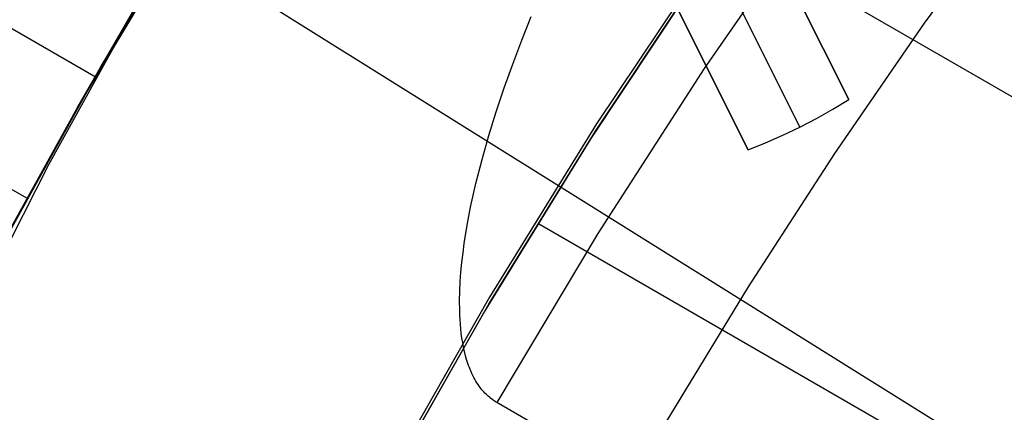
# Model space of a CAD drawing. Header units: millimetres. Extents: x 6049 to 7254, y -11340 to -10297.
# Tile 84 of 237: x 6602.68 to 6611.43, y -10654.5 to -10651.01. Entities that reach past the tile are written whole.
import ezdxf

# ---------------------------------------------------------------- set-up
doc = ezdxf.new("R2010")
doc.units = ezdxf.units.MM
doc.layers.add('color', color=7, linetype='Continuous')
doc.layers.add('luz', color=7, linetype='Continuous')

msp = doc.modelspace()

# ---------------------------------------------------------------- linework, layer by layer
at = {"color": 8, "true_color": 0x7f7f7f}
for p, q in [((6595.8201, -10647.1708, 63.3307), (6603.3582, -10651.5229, 63.3307)), ((6595.2015, -10648.2423, 68.6897), (6602.7396, -10652.5944, 68.6897)), ((6607.8731, -10649.606, 63.1709), (6627.9349, -10661.1887, 63.1709)), ((6603.4047, -10651.4259, 67.0432), (6604.3322, -10649.8829, 67.4588)), ((6611.5455, -10649.9059, 103.0637), (6610.7148, -10651.042, 103.0637)), ((6611.5455, -10649.9059, 103.0637), (6610.7148, -10651.042, 103.0637)), ((6609.7558, -10650.0089, 62.1), (6608.7603, -10651.4439, 62.1)), ((6609.7558, -10650.0089, 62.1), (6608.7603, -10651.4439, 62.1)), ((6603.1903, -10651.7974, 68.9011), (6604.1177, -10650.2544, 69.3167)), ((6608.809, -10650.4311, 70.836), (6607.8043, -10651.937, 70.4189)), ((6608.809, -10650.4311, 70.836), (6607.8043, -10651.937, 70.4189)), ((6607.7937, -10652.0023, 88.1), (6608.7895, -10650.505, 88.1)), ((6607.7937, -10652.0023, 88.1), (6608.7895, -10650.505, 88.1)), ((6608.7457, -10650.5686, 77.6), (6607.7527, -10652.0664, 77.6)), ((6603.8089, -10650.7259, 63.5421), (6602.9364, -10652.3006, 63.1265)), ((6603.1903, -10651.7974, 68.9011), (6603.8089, -10650.7259, 63.5421)), ((6607.1391, -10651.194, 62.7687), (6607.2237, -10650.9826, 62.8207)), ((6607.1391, -10651.194, 62.7687), (6607.2237, -10650.9826, 62.8207)), ((6610.7148, -10651.042, 103.0637), (6609.9167, -10652.2015, 103.0637)), ((6610.7148, -10651.042, 103.0637), (6609.9167, -10652.2015, 103.0637)), ((6607.0588, -10651.4057, 62.7171), (6607.1391, -10651.194, 62.7687)), ((6607.0588, -10651.4057, 62.7171), (6607.1391, -10651.194, 62.7687)), ((6606.9831, -10651.6175, 62.666), (6607.0588, -10651.4057, 62.7171)), ((6606.9831, -10651.6175, 62.666), (6607.0588, -10651.4057, 62.7171)), ((6602.5322, -10653.0006, 66.6277), (6603.4047, -10651.4259, 67.0432)), ((6608.7603, -10651.4439, 62.1), (6607.8138, -10652.9117, 62.1)), ((6608.7603, -10651.4439, 62.1), (6607.8138, -10652.9117, 62.1)), ((6606.9123, -10651.8295, 62.6155), (6606.9831, -10651.6175, 62.666)), ((6606.9123, -10651.8295, 62.6155), (6606.9831, -10651.6175, 62.666)), ((6602.3177, -10653.3721, 68.4856), (6603.1903, -10651.7974, 68.9011)), ((6606.8467, -10652.0415, 62.5655), (6606.9123, -10651.8295, 62.6155)), ((6606.8467, -10652.0415, 62.5655), (6606.9123, -10651.8295, 62.6155)), ((6607.8043, -10651.937, 70.4189), (6606.8533, -10653.4772, 70.0012)), ((6607.8043, -10651.937, 70.4189), (6606.8533, -10653.4772, 70.0012)), ((6606.8501, -10653.5332, 88.1), (6607.7937, -10652.0023, 88.1)), ((6606.8501, -10653.5332, 88.1), (6607.7937, -10652.0023, 88.1)), ((6606.7866, -10652.2536, 62.5162), (6606.8467, -10652.0415, 62.5655)), ((6606.7866, -10652.2536, 62.5162), (6606.8467, -10652.0415, 62.5655)), ((6607.7527, -10652.0664, 77.6), (6606.812, -10653.5975, 77.6)), ((6609.9167, -10652.2015, 103.0637), (6609.1515, -10653.3832, 103.0637)), ((6609.9167, -10652.2015, 103.0637), (6609.1515, -10653.3832, 103.0637)), ((6606.7327, -10652.4657, 62.4675), (6606.7866, -10652.2536, 62.5162)), ((6606.7327, -10652.4657, 62.4675), (6606.7866, -10652.2536, 62.5162)), ((6602.9364, -10652.3006, 63.1265), (6602.1199, -10653.9052, 62.7115)), ((6606.6856, -10652.6781, 62.4196), (6606.7327, -10652.4657, 62.4675)), ((6606.6856, -10652.6781, 62.4196), (6606.7327, -10652.4657, 62.4675)), ((6606.6554, -10652.8358, 62.3846), (6606.6856, -10652.6781, 62.4196)), ((6606.6554, -10652.8358, 62.3846), (6606.6856, -10652.6781, 62.4196)), ((6607.2817, -10652.8183, 70.1824), (6626.3961, -10663.854, 70.1824)), ((6606.6289, -10652.9998, 62.3488), (6606.6554, -10652.8358, 62.3846)), ((6606.6289, -10652.9998, 62.3488), (6606.6554, -10652.8358, 62.3846)), ((6607.8138, -10652.9117, 62.1), (6606.9175, -10654.4107, 62.1)), ((6607.8138, -10652.9117, 62.1), (6606.9175, -10654.4107, 62.1)), ((6606.6176, -10653.0835, 62.3307), (6606.6289, -10652.9998, 62.3488)), ((6606.6176, -10653.0835, 62.3307), (6606.6289, -10652.9998, 62.3488)), ((6606.5996, -10653.2528, 62.2948), (6606.6077, -10653.1679, 62.3127)), ((6606.5996, -10653.2528, 62.2948), (6606.6077, -10653.1679, 62.3127)), ((6606.6077, -10653.1679, 62.3127), (6606.6176, -10653.0835, 62.3307)), ((6606.6077, -10653.1679, 62.3127), (6606.6176, -10653.0835, 62.3307)), ((6606.5933, -10653.3379, 62.2771), (6606.5996, -10653.2528, 62.2948)), ((6606.5933, -10653.3379, 62.2771), (6606.5996, -10653.2528, 62.2948)), ((6606.5892, -10653.423, 62.2596), (6606.5933, -10653.3379, 62.2771)), ((6606.5892, -10653.423, 62.2596), (6606.5933, -10653.3379, 62.2771)), ((6606.5873, -10653.5078, 62.2424), (6606.5892, -10653.423, 62.2596)), ((6606.5873, -10653.5078, 62.2424), (6606.5892, -10653.423, 62.2596)), ((6609.1515, -10653.3832, 103.0637), (6608.4198, -10654.5862, 103.0637)), ((6609.1515, -10653.3832, 103.0637), (6608.4198, -10654.5862, 103.0637)), ((6606.8533, -10653.4772, 70.0012), (6605.9571, -10655.0498, 69.5833)), ((6606.8533, -10653.4772, 70.0012), (6605.9571, -10655.0498, 69.5833)), ((6606.5881, -10653.5921, 62.2256), (6606.5873, -10653.5078, 62.2424)), ((6606.5881, -10653.5921, 62.2256), (6606.5873, -10653.5078, 62.2424)), ((6606.812, -10653.5975, 77.6), (6605.9247, -10655.1602, 77.6)), ((6605.96, -10655.0956, 88.1), (6606.8501, -10653.5332, 88.1)), ((6605.96, -10655.0956, 88.1), (6606.8501, -10653.5332, 88.1)), ((6606.5894, -10653.6339, 62.2174), (6606.5881, -10653.5921, 62.2256)), ((6606.5894, -10653.6339, 62.2174), (6606.5881, -10653.5921, 62.2256)), ((6606.5916, -10653.6755, 62.2094), (6606.5894, -10653.6339, 62.2174)), ((6606.5916, -10653.6755, 62.2094), (6606.5894, -10653.6339, 62.2174)), ((6606.5945, -10653.7168, 62.2014), (6606.5916, -10653.6755, 62.2094)), ((6606.5945, -10653.7168, 62.2014), (6606.5916, -10653.6755, 62.2094)), ((6606.5982, -10653.7579, 62.1937), (6606.5945, -10653.7168, 62.2014)), ((6606.5982, -10653.7579, 62.1937), (6606.5945, -10653.7168, 62.2014)), ((6606.6027, -10653.7986, 62.186), (6606.5982, -10653.7579, 62.1937)), ((6606.6027, -10653.7986, 62.186), (6606.5982, -10653.7579, 62.1937)), ((6606.6082, -10653.839, 62.1786), (6606.6027, -10653.7986, 62.186)), ((6606.6082, -10653.839, 62.1786), (6606.6027, -10653.7986, 62.186)), ((6606.6146, -10653.8789, 62.1714), (6606.6082, -10653.839, 62.1786)), ((6606.6146, -10653.8789, 62.1714), (6606.6082, -10653.839, 62.1786)), ((6606.6221, -10653.9185, 62.1643), (6606.6146, -10653.8789, 62.1714)), ((6606.6221, -10653.9185, 62.1643), (6606.6146, -10653.8789, 62.1714)), ((6606.6306, -10653.9576, 62.1575), (6606.6221, -10653.9185, 62.1643)), ((6606.6306, -10653.9576, 62.1575), (6606.6221, -10653.9185, 62.1643)), ((6606.6403, -10653.9962, 62.1509), (6606.6306, -10653.9576, 62.1575)), ((6606.6403, -10653.9962, 62.1509), (6606.6306, -10653.9576, 62.1575)), ((6606.6501, -10654.0306, 62.1451), (6606.6403, -10653.9962, 62.1509)), ((6606.6501, -10654.0306, 62.1451), (6606.6403, -10653.9962, 62.1509)), ((6606.6614, -10654.0659, 62.1394), (6606.6501, -10654.0306, 62.1451)), ((6606.6614, -10654.0659, 62.1394), (6606.6501, -10654.0306, 62.1451)), ((6606.6677, -10654.0837, 62.1365), (6606.6614, -10654.0659, 62.1394)), ((6606.6677, -10654.0837, 62.1365), (6606.6614, -10654.0659, 62.1394)), ((6606.6743, -10654.1015, 62.1337), (6606.6677, -10654.0837, 62.1365)), ((6606.6743, -10654.1015, 62.1337), (6606.6677, -10654.0837, 62.1365)), ((6606.6814, -10654.1193, 62.131), (6606.6743, -10654.1015, 62.1337)), ((6606.6814, -10654.1193, 62.131), (6606.6743, -10654.1015, 62.1337)), ((6606.6888, -10654.1369, 62.1283), (6606.6814, -10654.1193, 62.131)), ((6606.6888, -10654.1369, 62.1283), (6606.6814, -10654.1193, 62.131)), ((6606.6967, -10654.1544, 62.1258), (6606.6888, -10654.1369, 62.1283)), ((6606.6967, -10654.1544, 62.1258), (6606.6888, -10654.1369, 62.1283)), ((6606.705, -10654.1716, 62.1233), (6606.6967, -10654.1544, 62.1258)), ((6606.705, -10654.1716, 62.1233), (6606.6967, -10654.1544, 62.1258)), ((6606.7136, -10654.1886, 62.1209), (6606.705, -10654.1716, 62.1233)), ((6606.7136, -10654.1886, 62.1209), (6606.705, -10654.1716, 62.1233)), ((6606.7226, -10654.2051, 62.1186), (6606.7136, -10654.1886, 62.1209)), ((6606.7226, -10654.2051, 62.1186), (6606.7136, -10654.1886, 62.1209)), ((6606.7319, -10654.2213, 62.1164), (6606.7226, -10654.2051, 62.1186)), ((6606.7319, -10654.2213, 62.1164), (6606.7226, -10654.2051, 62.1186)), ((6606.7416, -10654.237, 62.1144), (6606.7319, -10654.2213, 62.1164)), ((6606.7416, -10654.237, 62.1144), (6606.7319, -10654.2213, 62.1164)), ((6606.7515, -10654.2523, 62.1125), (6606.7416, -10654.237, 62.1144)), ((6606.7515, -10654.2523, 62.1125), (6606.7416, -10654.237, 62.1144)), ((6606.7617, -10654.2669, 62.1108), (6606.7515, -10654.2523, 62.1125)), ((6606.7617, -10654.2669, 62.1108), (6606.7515, -10654.2523, 62.1125)), ((6606.7692, -10654.2771, 62.1096), (6606.7617, -10654.2669, 62.1108)), ((6606.7692, -10654.2771, 62.1096), (6606.7617, -10654.2669, 62.1108)), ((6606.7771, -10654.2874, 62.1084), (6606.7692, -10654.2771, 62.1096)), ((6606.7771, -10654.2874, 62.1084), (6606.7692, -10654.2771, 62.1096)), ((6606.7854, -10654.2977, 62.1073), (6606.7771, -10654.2874, 62.1084)), ((6606.7854, -10654.2977, 62.1073), (6606.7771, -10654.2874, 62.1084)), ((6606.7941, -10654.3079, 62.1063), (6606.7854, -10654.2977, 62.1073)), ((6606.7941, -10654.3079, 62.1063), (6606.7854, -10654.2977, 62.1073)), ((6606.803, -10654.318, 62.1053), (6606.7941, -10654.3079, 62.1063)), ((6606.803, -10654.318, 62.1053), (6606.7941, -10654.3079, 62.1063)), ((6606.8123, -10654.3279, 62.1044), (6606.803, -10654.318, 62.1053)), ((6606.8123, -10654.3279, 62.1044), (6606.803, -10654.318, 62.1053)), ((6606.8219, -10654.3376, 62.1036), (6606.8123, -10654.3279, 62.1044)), ((6606.8219, -10654.3376, 62.1036), (6606.8123, -10654.3279, 62.1044)), ((6606.8318, -10654.3471, 62.1028), (6606.8219, -10654.3376, 62.1036)), ((6606.8318, -10654.3471, 62.1028), (6606.8219, -10654.3376, 62.1036)), ((6606.842, -10654.3563, 62.1022), (6606.8318, -10654.3471, 62.1028)), ((6606.842, -10654.3563, 62.1022), (6606.8318, -10654.3471, 62.1028)), ((6606.8524, -10654.3652, 62.1016), (6606.842, -10654.3563, 62.1022)), ((6606.8524, -10654.3652, 62.1016), (6606.842, -10654.3563, 62.1022)), ((6606.863, -10654.3738, 62.1011), (6606.8524, -10654.3652, 62.1016)), ((6606.863, -10654.3738, 62.1011), (6606.8524, -10654.3652, 62.1016)), ((6606.8738, -10654.3819, 62.1007), (6606.863, -10654.3738, 62.1011)), ((6606.8738, -10654.3819, 62.1007), (6606.863, -10654.3738, 62.1011)), ((6606.8846, -10654.3897, 62.1004), (6606.8738, -10654.3819, 62.1007)), ((6606.8846, -10654.3897, 62.1004), (6606.8738, -10654.3819, 62.1007)), ((6606.8956, -10654.3971, 62.1002), (6606.8846, -10654.3897, 62.1004)), ((6606.8956, -10654.3971, 62.1002), (6606.8846, -10654.3897, 62.1004)), ((6606.9065, -10654.4041, 62.1), (6606.8956, -10654.3971, 62.1002)), ((6606.9065, -10654.4041, 62.1), (6606.8956, -10654.3971, 62.1002)), ((6606.9175, -10654.4107, 62.1), (6606.9065, -10654.4041, 62.1)), ((6606.9175, -10654.4107, 62.1), (6606.9065, -10654.4041, 62.1)), ((6610.8634, -10656.6888, 62.1), (6606.9175, -10654.4107, 62.1)), ((6610.8634, -10656.6888, 62.1), (6606.9175, -10654.4107, 62.1))]:
    msp.add_line(p, q, dxfattribs=at)
at = {"layer": 'color', "color": 254, "true_color": 0xcad1ee}
for p, q in [((6610.0439, -10651.7196, 28.2), (6608.9124, -10649.4618, 28.2)), ((6610.0439, -10651.7196, 28.2), (6608.9124, -10649.4618, 28.2)), ((6608.9124, -10649.4618, 22.3699), (6610.0439, -10651.7196, 26.7)), ((6608.9124, -10649.4618, 22.3699), (6610.0439, -10651.7196, 26.7)), ((6608.488, -10649.731, 22.3699), (6609.6081, -10651.966, 26.7)), ((6608.0184, -10649.9098, 28.2), (6609.1499, -10652.1676, 28.2)), ((6608.0184, -10649.9098, 28.2), (6609.1499, -10652.1676, 28.2)), ((6609.1499, -10652.1676, 26.7), (6608.0184, -10649.9098, 22.3699)), ((6608.7818, -10651.4331, 25.2849), (6608.0184, -10649.9098, 25.2849)), ((6609.1499, -10652.1676, 26.7), (6608.0184, -10649.9098, 22.3699)), ((6608.5841, -10651.0387, 28.2), (6608.5841, -10651.0387, 24.5266)), ((6609.9014, -10651.8065, 28.2), (6610.0439, -10651.7196, 28.2)), ((6609.9014, -10651.8065, 28.2), (6610.0439, -10651.7196, 28.2)), ((6609.9014, -10651.8065, 26.7), (6610.0439, -10651.7196, 26.7)), ((6609.9014, -10651.8065, 27.45), (6610.0439, -10651.7196, 27.45)), ((6609.9014, -10651.8065, 26.7), (6610.0439, -10651.7196, 26.7)), ((6610.0439, -10651.7196, 26.7), (6610.0439, -10651.7196, 28.2)), ((6610.0439, -10651.7196, 26.7), (6610.0439, -10651.7196, 28.2)), ((6609.7561, -10651.8887, 28.2), (6609.9014, -10651.8065, 28.2)), ((6609.7561, -10651.8887, 28.2), (6609.9014, -10651.8065, 28.2)), ((6609.7561, -10651.8887, 26.7), (6609.9014, -10651.8065, 26.7)), ((6609.7561, -10651.8887, 27.45), (6609.9014, -10651.8065, 27.45)), ((6609.7561, -10651.8887, 26.7), (6609.9014, -10651.8065, 26.7)), ((6609.6081, -10651.966, 28.2), (6609.7561, -10651.8887, 28.2)), ((6609.6081, -10651.966, 28.2), (6609.7561, -10651.8887, 28.2)), ((6609.6081, -10651.966, 26.7), (6609.7561, -10651.8887, 26.7)), ((6609.6081, -10651.966, 27.45), (6609.7561, -10651.8887, 27.45)), ((6609.6081, -10651.966, 26.7), (6609.7561, -10651.8887, 26.7)), ((6609.4576, -10652.0383, 28.2), (6609.6081, -10651.966, 28.2)), ((6609.4576, -10652.0383, 28.2), (6609.6081, -10651.966, 28.2)), ((6609.4576, -10652.0383, 26.7), (6609.6081, -10651.966, 26.7)), ((6609.4576, -10652.0383, 27.45), (6609.6081, -10651.966, 27.45)), ((6609.4576, -10652.0383, 26.7), (6609.6081, -10651.966, 26.7)), ((6609.6081, -10651.966, 26.7), (6609.6081, -10651.966, 28.2)), ((6609.1499, -10652.1676, 28.2), (6609.3048, -10652.1055, 28.2)), ((6609.1499, -10652.1676, 28.2), (6609.3048, -10652.1055, 28.2)), ((6609.1499, -10652.1676, 26.7), (6609.3048, -10652.1055, 26.7)), ((6609.1499, -10652.1676, 27.45), (6609.3048, -10652.1055, 27.45)), ((6609.1499, -10652.1676, 26.7), (6609.3048, -10652.1055, 26.7)), ((6609.3048, -10652.1055, 28.2), (6609.4576, -10652.0383, 28.2)), ((6609.3048, -10652.1055, 28.2), (6609.4576, -10652.0383, 28.2)), ((6609.3048, -10652.1055, 26.7), (6609.4576, -10652.0383, 26.7)), ((6609.3048, -10652.1055, 27.45), (6609.4576, -10652.0383, 27.45)), ((6609.3048, -10652.1055, 26.7), (6609.4576, -10652.0383, 26.7)), ((6609.1499, -10652.1676, 28.2), (6609.1499, -10652.1676, 26.7)), ((6609.1499, -10652.1676, 28.2), (6609.1499, -10652.1676, 26.7))]:
    msp.add_line(p, q, dxfattribs=at)
at = {"layer": 'luz', "color": 254, "true_color": 0xcad1ee}
for p, q in [((6524.6186, -10600.72, -34.05), (6778.7009, -10759.4724, -34.05)), ((6524.6186, -10600.72, -32.55), (6778.7009, -10759.4724, -32.55))]:
    msp.add_line(p, q, dxfattribs=at)

doc.saveas('drawing.dxf')
